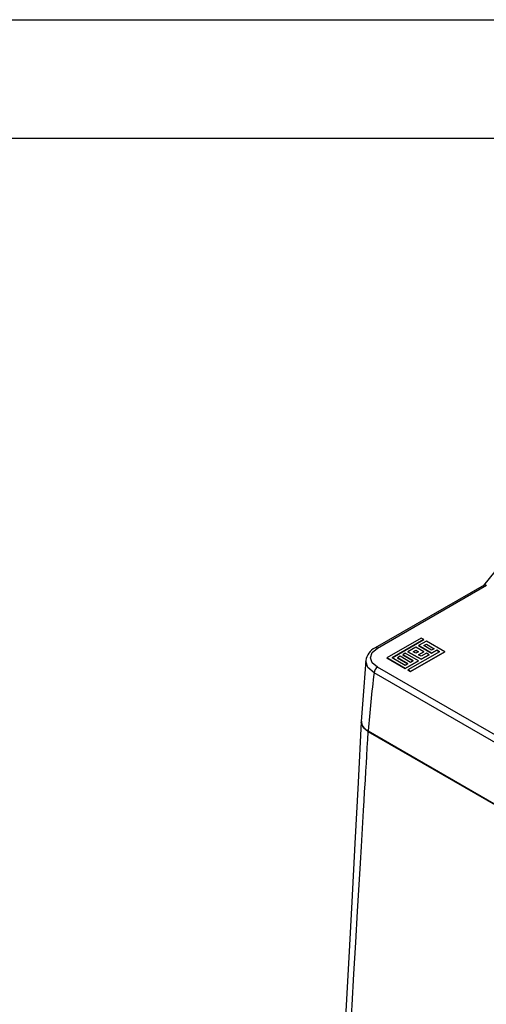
# Model space of a CAD drawing. Header units: millimetres. Extents: x 0 to 1118, y 0 to 864.
# Tile 38 of 42: x 761 to 861, y 652 to 864. Entities that reach past the tile are written whole.
import ezdxf

# ---------------------------------------------------------------- set-up
doc = ezdxf.new("R2010")
doc.units = ezdxf.units.MM
doc.header["$LTSCALE"] = 4
doc.layers.add('TEXT', color=140, linetype='Continuous', lineweight=25)

msp = doc.modelspace()

# ---------------------------------------------------------------- linework, layer by layer
at = {"color": 7, "linetype": 'Continuous'}
msp.add_line((0.01, 863.611), (1117.61, 863.611), dxfattribs=at)
for p, q in [((860.371, 742.284), (836.999, 728.792)), ((837.499, 728.742), (860.89, 742.245)), ((846.886, 730.923), (839.547, 726.686)), ((840.676, 726.686), (847.451, 730.597)), ((847.451, 730.596), (840.677, 726.686)), ((845.757, 728.967), (844.064, 727.99)), ((847.451, 727.99), (845.757, 728.967)), ((848.015, 730.271), (846.322, 729.293)), ((846.322, 729.293), (849.144, 727.664)), ((846.322, 729.293), (846.322, 729.292)), ((849.144, 727.663), (846.322, 729.292)), ((847.451, 730.597), (846.886, 730.923)), ((847.451, 730.597), (847.451, 730.596)), ((847.451, 729.293), (848.015, 729.619)), ((847.451, 729.293), (848.015, 729.618)), ((849.144, 728.315), (847.451, 729.293)), ((851.967, 727.99), (848.015, 730.271)), ((848.015, 729.619), (849.709, 728.641)), ((848.015, 729.619), (848.015, 729.618)), ((848.015, 729.618), (849.708, 728.641)), ((842.37, 727.012), (841.805, 726.686)), ((844.628, 725.708), (842.37, 727.012)), ((843.499, 727.664), (842.934, 727.338)), ((842.934, 727.338), (845.193, 726.034)), ((842.934, 727.338), (842.934, 727.337)), ((845.192, 726.034), (842.934, 727.337)), ((846.322, 726.034), (843.499, 727.664)), ((850.838, 727.99), (844.064, 724.079)), ((844.064, 727.99), (844.064, 727.989)), ((844.064, 727.99), (846.886, 726.36)), ((846.886, 726.359), (844.064, 727.989)), ((844.628, 723.753), (851.967, 727.99)), ((851.967, 727.989), (844.628, 723.752)), ((845.193, 727.99), (845.757, 728.315)), ((845.193, 727.989), (845.757, 728.315)), ((845.757, 727.664), (845.193, 727.99)), ((845.757, 728.315), (846.322, 727.99)), ((845.757, 728.315), (846.321, 727.989)), ((845.757, 728.315), (845.757, 728.315)), ((846.322, 727.99), (845.757, 727.664)), ((846.322, 727.338), (847.451, 727.99)), ((847.451, 727.989), (846.322, 727.337)), ((846.886, 727.012), (846.322, 727.338)), ((848.015, 727.664), (846.886, 727.012)), ((846.886, 726.36), (848.58, 727.338)), ((848.58, 727.337), (846.886, 726.359)), ((847.451, 727.99), (847.451, 727.989)), ((848.58, 727.338), (848.015, 727.664)), ((848.58, 727.338), (848.58, 727.337)), ((849.709, 728.641), (849.144, 728.315)), ((850.273, 728.315), (849.144, 727.663)), ((849.144, 727.664), (850.273, 728.315)), ((849.144, 727.663), (849.144, 727.664)), ((850.837, 727.989), (850.273, 728.315)), ((850.273, 728.315), (850.838, 727.99)), ((850.273, 728.315), (850.273, 728.315)), ((851.967, 727.99), (851.967, 727.989)), ((835.04, 725.938), (835.083, 726.062)), ((839.547, 726.686), (839.547, 726.685)), ((839.547, 726.686), (843.499, 724.405)), ((843.499, 724.404), (839.547, 726.685)), ((843.499, 725.057), (840.676, 726.686)), ((841.805, 726.686), (844.064, 725.382)), ((841.805, 726.686), (841.805, 726.685)), ((844.063, 725.382), (841.805, 726.685)), ((843.499, 724.405), (846.322, 726.034)), ((846.322, 726.033), (843.499, 724.404)), ((844.064, 725.382), (843.499, 725.057)), ((845.193, 726.034), (844.628, 725.708)), ((846.322, 726.033), (846.322, 726.034)), ((846.886, 726.359), (846.886, 726.36)), ((934.539, 667.044), (836.792, 723.473)), ((935.246, 668.248), (837.499, 724.676)), ((843.499, 724.405), (843.499, 724.404)), ((844.064, 724.079), (844.064, 724.078)), ((844.064, 724.079), (844.628, 723.753)), ((844.628, 723.752), (844.064, 724.078)), ((844.628, 723.753), (844.628, 723.752)), ((835.32, 711.202), (835.311, 711.04)), ((935.306, 653.314), (835.311, 711.04)), ((935.217, 653.262), (835.512, 710.82)), ((835.514, 710.992), (935.233, 653.424))]:
    msp.add_line(p, q)
at = {"flags": 128}
for points in [[(911.709, 773.694), (908.684, 773.288), (905.782, 772.748), (903.341, 772.185), (901.131, 771.587), (898.911, 770.902), (896.68, 770.126), (894.475, 769.272), (891.789, 768.109), (889.487, 767.004), (887.016, 765.7), (884.271, 764.107), (879.668, 761.07), (875.27, 757.71), (871.094, 754.065), (869.14, 752.194), (867.183, 750.208), (865.115, 747.98), (862.688, 745.184), (860.283, 742.193)], [(860.859, 742.261), (860.614, 742.327), (860.411, 742.303), (860.376, 742.276)], [(837.499, 724.676), (836.417, 725.611), (836.039, 726.71), (836.418, 727.809), (837.499, 728.742)], [(835.052, 726.175), (834.584, 720.442), (834.047, 713.03)], [(836.792, 723.473), (835.494, 724.613), (835.04, 725.938)], [(834.047, 712.94), (833.363, 699.889), (832.663, 686.864), (831.998, 674.347), (831.359, 662.339), (830.735, 650.841), (830.189, 640.29)], [(834.162, 712.529), (834.048, 712.863), (834.073, 712.936)], [(835.512, 710.82), (834.427, 711.759), (834.244, 712.291)], [(831.298, 638.678), (831.652, 645.266), (832.076, 652.15), (832.479, 658.877), (832.872, 665.611), (833.266, 672.344), (833.659, 679.077), (833.867, 682.632), (834.074, 686.187), (834.301, 690.059), (834.527, 693.911), (834.654, 695.999), (834.773, 697.921), (834.928, 700.404), (835.048, 702.361), (835.151, 704.068), (835.239, 705.575), (835.34, 707.401), (835.431, 709.149), (835.512, 710.82)]]:
    msp.add_lwpolyline(points, dxfattribs=at)
for centre, radius, start, end in [((838.579, 725.595), 3.566, 116.30961, 172.31649), ((837.207, 728.343), 0.494, 53.79835, 114.88542), ((1220.132, 677.905), 386.039, 173.22098, 175.0832), ((838.332, 723.377), 1.543, 122.67417, 176.45973), ((836.393, 713.105), 2.29, 179.85515, 247.40005)]:
    msp.add_arc(centre, radius, start, end)
at = {"layer": 'TEXT'}
msp.add_line((25.4, 838.2), (1092.2, 838.2), dxfattribs=at)

doc.saveas('drawing.dxf')
